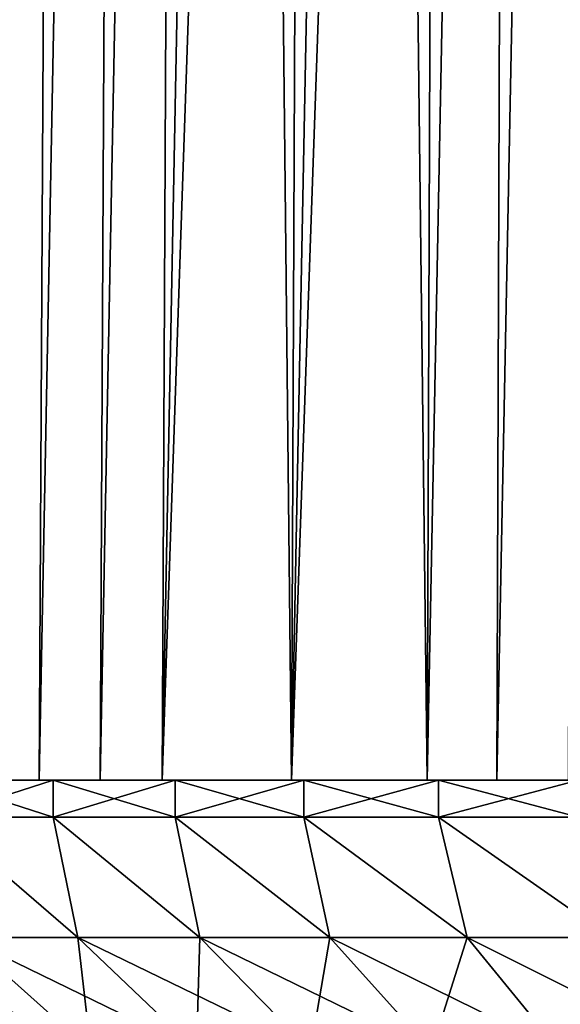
# Model space of a CAD drawing. Header units: millimetres. Extents: x -101 to 102, y -40 to 284.
# Tile 143 of 183: x -45 to -32, y 136 to 160. Entities that reach past the tile are written whole.
import ezdxf

# ---------------------------------------------------------------- set-up
doc = ezdxf.new("R2010")
doc.units = ezdxf.units.MM
doc.header["$LTSCALE"] = 65.185185
for name, color, linetype in [('290', 7, 'CONTINUOUS'), ('292', 7, 'CONTINUOUS'), ('293', 7, 'CONTINUOUS'), ('294', 7, 'CONTINUOUS'), ('295', 7, 'CONTINUOUS'), ('296', 7, 'CONTINUOUS'), ('297', 7, 'CONTINUOUS')]:
    doc.layers.add(name, color=color, linetype=linetype)

msp = doc.modelspace()

# ---------------------------------------------------------------- linework, layer by layer
at = {"layer": '290', "linetype": 'Continuous'}
for points in [[(-44.626, 141.268, 47.535), (-46.102, 141.268, 46.104), (-44.626, 141.268, -47.53), (-44.626, 141.268, 47.535)], [(-44.626, 141.268, -47.53), (-46.102, 141.268, 46.104), (-46.102, 141.268, -46.099), (-44.626, 141.268, -47.53)], [(-43.11, 141.268, 48.915), (-44.626, 141.268, 47.535), (-43.11, 141.268, -48.909), (-43.11, 141.268, 48.915)], [(-43.11, 141.268, -48.909), (-44.626, 141.268, 47.535), (-44.626, 141.268, -47.53), (-43.11, 141.268, -48.909)], [(-41.557, 141.268, 50.242), (-43.11, 141.268, 48.915), (-41.557, 141.268, -50.236), (-41.557, 141.268, 50.242)], [(-41.557, 141.268, -50.236), (-43.11, 141.268, 48.915), (-43.11, 141.268, -48.909), (-41.557, 141.268, -50.236)], [(-38.324, 141.268, 52.75), (-41.557, 141.268, 50.242), (-38.324, 141.268, -52.744), (-38.324, 141.268, 52.75)], [(-38.324, 141.268, -52.744), (-41.557, 141.268, 50.242), (-41.557, 141.268, -50.236), (-38.324, 141.268, -52.744)], [(-34.943, 141.268, 55.047), (-38.324, 141.268, 52.75), (-34.943, 141.268, -55.041), (-34.943, 141.268, 55.047)], [(-34.943, 141.268, -55.041), (-38.324, 141.268, 52.75), (-38.324, 141.268, -52.744), (-34.943, 141.268, -55.041)], [(-33.196, 141.268, 56.117), (-34.943, 141.268, 55.047), (-33.196, 141.268, -56.111), (-33.196, 141.268, 56.117)], [(-33.196, 141.268, -56.111), (-34.943, 141.268, 55.047), (-34.943, 141.268, -55.041), (-33.196, 141.268, -56.111)], [(-31.411, 141.268, 57.135), (-33.196, 141.268, 56.117), (-31.411, 141.268, -57.129), (-31.411, 141.268, 57.135)], [(-31.411, 141.268, -57.129), (-33.196, 141.268, 56.117), (-33.196, 141.268, -56.111), (-31.411, 141.268, -57.129)]]:
    msp.add_3dface(points, dxfattribs=at)
at = {"layer": '292', "linetype": 'Continuous'}
for points in [[(-44.626, 141.268, -47.53), (-46.102, 141.268, -46.099), (-44.045, 249.068, -45.483), (-44.626, 141.268, -47.53)], [(-46.102, 141.268, -46.099), (-45.486, 249.068, -44.042), (-44.045, 249.068, -45.483), (-46.102, 141.268, -46.099)], [(-43.11, 141.268, -48.909), (-44.626, 141.268, -47.53), (-42.561, 249.068, -46.875), (-43.11, 141.268, -48.909)], [(-44.626, 141.268, -47.53), (-44.045, 249.068, -45.483), (-42.561, 249.068, -46.875), (-44.626, 141.268, -47.53)], [(-41.557, 141.268, -50.236), (-43.11, 141.268, -48.909), (-41.04, 249.068, -48.214), (-41.557, 141.268, -50.236)], [(-43.11, 141.268, -48.909), (-42.561, 249.068, -46.875), (-41.04, 249.068, -48.214), (-43.11, 141.268, -48.909)], [(-38.324, 141.268, -52.744), (-41.557, 141.268, -50.236), (-37.871, 249.068, -50.74), (-38.324, 141.268, -52.744)], [(-41.557, 141.268, -50.236), (-41.04, 249.068, -48.214), (-39.476, 249.068, -49.502), (-41.557, 141.268, -50.236)], [(-41.557, 141.268, -50.236), (-39.476, 249.068, -49.502), (-37.871, 249.068, -50.74), (-41.557, 141.268, -50.236)], [(-34.943, 141.268, -55.041), (-38.324, 141.268, -52.744), (-34.547, 249.068, -53.059), (-34.943, 141.268, -55.041)], [(-38.324, 141.268, -52.744), (-37.871, 249.068, -50.74), (-36.227, 249.068, -51.927), (-38.324, 141.268, -52.744)], [(-38.324, 141.268, -52.744), (-36.227, 249.068, -51.927), (-34.547, 249.068, -53.059), (-38.324, 141.268, -52.744)], [(-33.196, 141.268, -56.111), (-34.943, 141.268, -55.041), (-32.831, 249.068, -54.137), (-33.196, 141.268, -56.111)], [(-34.943, 141.268, -55.041), (-34.547, 249.068, -53.059), (-32.831, 249.068, -54.137), (-34.943, 141.268, -55.041)], [(-31.411, 141.268, -57.129), (-33.196, 141.268, -56.111), (-31.074, 249.068, -55.163), (-31.411, 141.268, -57.129)], [(-33.196, 141.268, -56.111), (-32.831, 249.068, -54.137), (-31.074, 249.068, -55.163), (-33.196, 141.268, -56.111)]]:
    msp.add_3dface(points, dxfattribs=at)
at = {"layer": '293', "linetype": 'Continuous'}
for points in [[(-46.102, 141.268, 46.104), (-44.626, 141.268, 47.535), (-44.045, 249.068, 45.489), (-46.102, 141.268, 46.104)], [(-46.102, 141.268, 46.104), (-44.045, 249.068, 45.489), (-45.486, 249.068, 44.048), (-46.102, 141.268, 46.104)], [(-44.626, 141.268, 47.535), (-43.11, 141.268, 48.915), (-42.561, 249.068, 46.881), (-44.626, 141.268, 47.535)], [(-44.626, 141.268, 47.535), (-42.561, 249.068, 46.881), (-44.045, 249.068, 45.489), (-44.626, 141.268, 47.535)], [(-43.11, 141.268, 48.915), (-41.557, 141.268, 50.242), (-41.04, 249.068, 48.219), (-43.11, 141.268, 48.915)], [(-43.11, 141.268, 48.915), (-41.04, 249.068, 48.219), (-42.561, 249.068, 46.881), (-43.11, 141.268, 48.915)], [(-41.557, 141.268, 50.242), (-38.324, 141.268, 52.75), (-39.476, 249.068, 49.508), (-41.557, 141.268, 50.242)], [(-41.557, 141.268, 50.242), (-39.476, 249.068, 49.508), (-41.04, 249.068, 48.219), (-41.557, 141.268, 50.242)], [(-38.324, 141.268, 52.75), (-37.871, 249.068, 50.746), (-39.476, 249.068, 49.508), (-38.324, 141.268, 52.75)], [(-38.324, 141.268, 52.75), (-34.943, 141.268, 55.047), (-36.227, 249.068, 51.933), (-38.324, 141.268, 52.75)], [(-38.324, 141.268, 52.75), (-36.227, 249.068, 51.933), (-37.871, 249.068, 50.746), (-38.324, 141.268, 52.75)], [(-34.943, 141.268, 55.047), (-34.547, 249.068, 53.065), (-36.227, 249.068, 51.933), (-34.943, 141.268, 55.047)], [(-34.943, 141.268, 55.047), (-33.196, 141.268, 56.117), (-32.831, 249.068, 54.143), (-34.943, 141.268, 55.047)], [(-34.943, 141.268, 55.047), (-32.831, 249.068, 54.143), (-34.547, 249.068, 53.065), (-34.943, 141.268, 55.047)], [(-33.196, 141.268, 56.117), (-31.411, 141.268, 57.135), (-31.074, 249.068, 55.169), (-33.196, 141.268, 56.117)], [(-33.196, 141.268, 56.117), (-31.074, 249.068, 55.169), (-32.831, 249.068, 54.143), (-33.196, 141.268, 56.117)]]:
    msp.add_3dface(points, dxfattribs=at)
at = {"layer": '294', "linetype": 'Continuous'}
for points in [[(-46.499, 137.335, 39.018), (-43.664, 137.335, 42.166), (-47.154, 140.346, 44.28), (-46.499, 137.335, 39.018)], [(-47.154, 140.346, 44.28), (-43.664, 137.335, 42.166), (-44.28, 140.346, 47.154), (-47.154, 140.346, 44.28)], [(-43.664, 137.335, 42.166), (-40.617, 137.335, 45.109), (-44.28, 140.346, 47.154), (-43.664, 137.335, 42.166)], [(-44.28, 140.346, 47.154), (-40.617, 137.335, 45.109), (-41.232, 140.346, 49.841), (-44.28, 140.346, 47.154)], [(-40.617, 137.335, 45.109), (-37.371, 137.335, 47.833), (-41.232, 140.346, 49.841), (-40.617, 137.335, 45.109)], [(-41.232, 140.346, 49.841), (-37.371, 137.335, 47.833), (-38.021, 140.346, 52.331), (-41.232, 140.346, 49.841)], [(-37.371, 137.335, 47.833), (-33.943, 137.335, 50.323), (-38.021, 140.346, 52.331), (-37.371, 137.335, 47.833)], [(-38.021, 140.346, 52.331), (-33.943, 137.335, 50.323), (-34.66, 140.346, 54.616), (-38.021, 140.346, 52.331)], [(-33.943, 137.335, 50.323), (-30.35, 137.335, 52.568), (-34.66, 140.346, 54.616), (-33.943, 137.335, 50.323)], [(-34.66, 140.346, 54.616), (-30.35, 137.335, 52.568), (-31.162, 140.346, 56.684), (-34.66, 140.346, 54.616)], [(-45.77, 134.511, 33.254), (-43.339, 134.511, 36.366), (-49.108, 137.335, 35.679), (-45.77, 134.511, 33.254)], [(-49.108, 137.335, 35.679), (-43.339, 134.511, 36.366), (-46.499, 137.335, 39.018), (-49.108, 137.335, 35.679)], [(-43.339, 134.511, 36.366), (-40.697, 134.511, 39.3), (-46.499, 137.335, 39.018), (-43.339, 134.511, 36.366)], [(-46.499, 137.335, 39.018), (-40.697, 134.511, 39.3), (-43.664, 137.335, 42.166), (-46.499, 137.335, 39.018)], [(-40.697, 134.511, 39.3), (-37.856, 134.511, 42.043), (-43.664, 137.335, 42.166), (-40.697, 134.511, 39.3)], [(-43.664, 137.335, 42.166), (-37.856, 134.511, 42.043), (-40.617, 137.335, 45.109), (-43.664, 137.335, 42.166)], [(-37.856, 134.511, 42.043), (-34.831, 134.511, 44.582), (-40.617, 137.335, 45.109), (-37.856, 134.511, 42.043)], [(-40.617, 137.335, 45.109), (-34.831, 134.511, 44.582), (-37.371, 137.335, 47.833), (-40.617, 137.335, 45.109)], [(-34.831, 134.511, 44.582), (-31.636, 134.511, 46.903), (-37.371, 137.335, 47.833), (-34.831, 134.511, 44.582)], [(-37.371, 137.335, 47.833), (-31.636, 134.511, 46.903), (-33.943, 137.335, 50.323), (-37.371, 137.335, 47.833)], [(-31.636, 134.511, 46.903), (-28.288, 134.511, 48.995), (-33.943, 137.335, 50.323), (-31.636, 134.511, 46.903)], [(-33.943, 137.335, 50.323), (-28.288, 134.511, 48.995), (-30.35, 137.335, 52.568), (-33.943, 137.335, 50.323)]]:
    msp.add_3dface(points, dxfattribs=at)
at = {"layer": '295', "linetype": 'Continuous'}
for points in [[(-47.154, 140.346, 44.28), (-44.28, 140.346, 47.154), (-47.154, 141.268, 44.28), (-47.154, 140.346, 44.28)], [(-47.154, 141.268, 44.28), (-44.28, 140.346, 47.154), (-44.28, 141.268, 47.154), (-47.154, 141.268, 44.28)], [(-44.28, 140.346, 47.154), (-41.232, 140.346, 49.841), (-44.28, 141.268, 47.154), (-44.28, 140.346, 47.154)], [(-44.28, 141.268, 47.154), (-41.232, 140.346, 49.841), (-41.232, 141.268, 49.841), (-44.28, 141.268, 47.154)], [(-41.232, 140.346, 49.841), (-38.021, 140.346, 52.331), (-41.232, 141.268, 49.841), (-41.232, 140.346, 49.841)], [(-41.232, 141.268, 49.841), (-38.021, 140.346, 52.331), (-38.021, 141.268, 52.331), (-41.232, 141.268, 49.841)], [(-38.021, 140.346, 52.331), (-34.66, 140.346, 54.616), (-38.021, 141.268, 52.331), (-38.021, 140.346, 52.331)], [(-38.021, 141.268, 52.331), (-34.66, 140.346, 54.616), (-34.66, 141.268, 54.616), (-38.021, 141.268, 52.331)], [(-34.66, 140.346, 54.616), (-31.162, 140.346, 56.684), (-34.66, 141.268, 54.616), (-34.66, 140.346, 54.616)], [(-34.66, 141.268, 54.616), (-31.162, 140.346, 56.684), (-31.162, 141.268, 56.684), (-34.66, 141.268, 54.616)]]:
    msp.add_3dface(points, dxfattribs=at)
at = {"layer": '296', "linetype": 'Continuous'}
for points in [[(-43.664, 137.335, -42.166), (-46.499, 137.335, -39.018), (-47.154, 140.346, -44.28), (-43.664, 137.335, -42.166)], [(-44.28, 140.346, -47.154), (-43.664, 137.335, -42.166), (-47.154, 140.346, -44.28), (-44.28, 140.346, -47.154)], [(-40.617, 137.335, -45.109), (-43.664, 137.335, -42.166), (-44.28, 140.346, -47.154), (-40.617, 137.335, -45.109)], [(-41.232, 140.346, -49.841), (-40.617, 137.335, -45.109), (-44.28, 140.346, -47.154), (-41.232, 140.346, -49.841)], [(-37.371, 137.335, -47.833), (-40.617, 137.335, -45.109), (-41.232, 140.346, -49.841), (-37.371, 137.335, -47.833)], [(-38.021, 140.346, -52.331), (-37.371, 137.335, -47.833), (-41.232, 140.346, -49.841), (-38.021, 140.346, -52.331)], [(-33.943, 137.335, -50.323), (-37.371, 137.335, -47.833), (-38.021, 140.346, -52.331), (-33.943, 137.335, -50.323)], [(-34.66, 140.346, -54.616), (-33.943, 137.335, -50.323), (-38.021, 140.346, -52.331), (-34.66, 140.346, -54.616)], [(-30.35, 137.335, -52.568), (-33.943, 137.335, -50.323), (-34.66, 140.346, -54.616), (-30.35, 137.335, -52.568)], [(-31.162, 140.346, -56.684), (-30.35, 137.335, -52.568), (-34.66, 140.346, -54.616), (-31.162, 140.346, -56.684)], [(-43.339, 134.511, -36.366), (-45.77, 134.511, -33.254), (-46.499, 137.335, -39.018), (-43.339, 134.511, -36.366)], [(-43.664, 137.335, -42.166), (-43.339, 134.511, -36.366), (-46.499, 137.335, -39.018), (-43.664, 137.335, -42.166)], [(-40.697, 134.511, -39.3), (-43.339, 134.511, -36.366), (-43.664, 137.335, -42.166), (-40.697, 134.511, -39.3)], [(-40.617, 137.335, -45.109), (-40.697, 134.511, -39.3), (-43.664, 137.335, -42.166), (-40.617, 137.335, -45.109)], [(-37.856, 134.511, -42.043), (-40.697, 134.511, -39.3), (-40.617, 137.335, -45.109), (-37.856, 134.511, -42.043)], [(-37.371, 137.335, -47.833), (-37.856, 134.511, -42.043), (-40.617, 137.335, -45.109), (-37.371, 137.335, -47.833)], [(-34.831, 134.511, -44.582), (-37.856, 134.511, -42.043), (-37.371, 137.335, -47.833), (-34.831, 134.511, -44.582)], [(-33.943, 137.335, -50.323), (-34.831, 134.511, -44.582), (-37.371, 137.335, -47.833), (-33.943, 137.335, -50.323)], [(-31.636, 134.511, -46.903), (-34.831, 134.511, -44.582), (-33.943, 137.335, -50.323), (-31.636, 134.511, -46.903)], [(-30.35, 137.335, -52.568), (-31.636, 134.511, -46.903), (-33.943, 137.335, -50.323), (-30.35, 137.335, -52.568)], [(-28.288, 134.511, -48.995), (-31.636, 134.511, -46.903), (-30.35, 137.335, -52.568), (-28.288, 134.511, -48.995)]]:
    msp.add_3dface(points, dxfattribs=at)
at = {"layer": '297', "linetype": 'Continuous'}
for points in [[(-44.28, 140.346, -47.154), (-47.154, 140.346, -44.28), (-44.28, 141.268, -47.154), (-44.28, 140.346, -47.154)], [(-44.28, 141.268, -47.154), (-47.154, 140.346, -44.28), (-47.154, 141.268, -44.28), (-44.28, 141.268, -47.154)], [(-41.232, 140.346, -49.841), (-44.28, 140.346, -47.154), (-41.232, 141.268, -49.841), (-41.232, 140.346, -49.841)], [(-41.232, 141.268, -49.841), (-44.28, 140.346, -47.154), (-44.28, 141.268, -47.154), (-41.232, 141.268, -49.841)], [(-38.021, 140.346, -52.331), (-41.232, 140.346, -49.841), (-38.021, 141.268, -52.331), (-38.021, 140.346, -52.331)], [(-38.021, 141.268, -52.331), (-41.232, 140.346, -49.841), (-41.232, 141.268, -49.841), (-38.021, 141.268, -52.331)], [(-34.66, 140.346, -54.616), (-38.021, 140.346, -52.331), (-34.66, 141.268, -54.616), (-34.66, 140.346, -54.616)], [(-34.66, 141.268, -54.616), (-38.021, 140.346, -52.331), (-38.021, 141.268, -52.331), (-34.66, 141.268, -54.616)], [(-31.162, 140.346, -56.684), (-34.66, 140.346, -54.616), (-31.162, 141.268, -56.684), (-31.162, 140.346, -56.684)], [(-31.162, 141.268, -56.684), (-34.66, 140.346, -54.616), (-34.66, 141.268, -54.616), (-31.162, 141.268, -56.684)]]:
    msp.add_3dface(points, dxfattribs=at)

doc.saveas('drawing.dxf')
